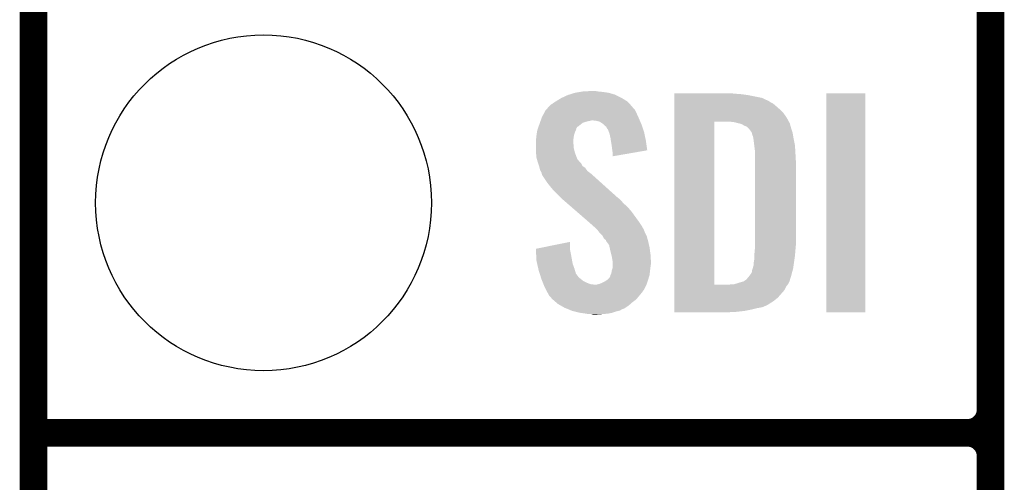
# Model space of a CAD drawing. Extents: x -1.3 to 24.2, y -3.9 to 54.6.
# Tile 4 of 44: x -1.3 to 4.1, y 3.5 to 6.1. Entities that reach past the tile are written whole.
import ezdxf

# ---------------------------------------------------------------- set-up
doc = ezdxf.new("R2010")
doc.units = 0
doc.layers.get('0').update_dxf_attribs({"linetype": 'CONTINUOUS'})
for name, color, linetype in [('VOLUME_3_CLICK_V101_GKO', 10, 'CONTINUOUS'), ('VOLUME_3_CLICK_V101_GTO', 9, 'CONTINUOUS'), ('VOLUME_3_CLICK_V101_GTS', 11, 'CONTINUOUS')]:
    doc.layers.add(name, color=color, linetype=linetype)

# ---------------------------------------------------------------- blocks, each defined once
blk = doc.blocks.new('ROUND_44')
blk.add_circle((0, 0), 0.9271)

msp = doc.modelspace()

# ---------------------------------------------------------------- linework, layer by layer
at = {"layer": 'VOLUME_3_CLICK_V101_GKO', "const_width": 0.1524}
msp.add_lwpolyline([(-1.27, 53.34), (-1.27, -3.81)], dxfattribs=at)
at = {"layer": 'VOLUME_3_CLICK_V101_GTO', "const_width": 0.1524}
for points in [[(4.0132, -0.5588), (4.0132, 18.3388)], [(4.0132, 3.937), (4.0132, 6.223)], [(-1.27, 3.81), (3.8862, 3.81)], [(-1.27, 3.81), (3.8862, 3.81)], [(4.0132, 1.397), (4.0132, 3.683)]]:
    msp.add_lwpolyline(points, dxfattribs=at)
for points in [[(3.8862, 3.81, 0.4142136), (4.0132, 3.937)], [(4.0132, 3.683, 0.4142136), (3.8862, 3.81)], [(4.0132, 3.683, 0.4142136), (3.8862, 3.81)]]:
    msp.add_lwpolyline(points, format="xyb", dxfattribs=at)
at = {"layer": 'VOLUME_3_CLICK_V101_GTO'}
for points in [[(1.62052, 5.64388), (1.645922, 5.65912), (2.000884, 5.64388), (1.976118, 5.65912)], [(1.645922, 5.65912), (1.678942, 5.674362), (1.976118, 5.65912), (1.945636, 5.674362)], [(1.678942, 5.674362), (1.687064, 5.6769), (1.945636, 5.674362), (1.94056, 5.6769)], [(1.687064, 5.6769), (1.71958, 5.68706), (1.94056, 5.6769), (1.905002, 5.68706)], [(1.71958, 5.68706), (1.75006, 5.69214), (1.905002, 5.68706), (1.86944, 5.69214)], [(1.75006, 5.69214), (1.765302, 5.69468), (1.86944, 5.69214), (1.844038, 5.69468)], [(1.765302, 5.69468), (1.81864, 5.69722), (1.844038, 5.69468), (1.831342, 5.69722)], [(2.268244, 5.68198), (2.268246, 5.68452), (2.6035, 5.68198), (2.5781, 5.68452)], [(2.268244, 5.67944), (2.268244, 5.68198), (2.63652, 5.67944), (2.6035, 5.68198)], [(2.268244, 5.67436), (2.268244, 5.67944), (2.674618, 5.67436), (2.63652, 5.67944)], [(2.268244, 5.659118), (2.268244, 5.67436), (2.750822, 5.659118), (2.674618, 5.67436)], [(2.268244, 5.64388), (2.268244, 5.659118), (2.78384, 5.64388), (2.750822, 5.659118)], [(3.10642, 4.475506), (3.106444, 5.684494), (3.322294, 4.475506), (3.32232, 5.684494)], [(3.106444, 5.684494), (3.106446, 5.68452), (3.32232, 5.684494), (3.106446, 5.68452)], [(1.55935, 5.593076), (1.568668, 5.603244), (2.049782, 5.593076), (2.039622, 5.603244)], [(1.568668, 5.603244), (1.573318, 5.608316), (2.039622, 5.603244), (2.037082, 5.608316)], [(1.573318, 5.608316), (1.584964, 5.621022), (2.037082, 5.608316), (2.025436, 5.621022)], [(1.584964, 5.621022), (1.590036, 5.623562), (2.025436, 5.621022), (2.023108, 5.623562)], [(1.590036, 5.623562), (1.6002, 5.63118), (2.023108, 5.623562), (2.016126, 5.63118)], [(1.6002, 5.63118), (1.612388, 5.638798), (2.016126, 5.63118), (2.009142, 5.638798)], [(1.612388, 5.638798), (1.62052, 5.64388), (2.009142, 5.638798), (2.000884, 5.64388)], [(2.268244, 5.641338), (2.268244, 5.64388), (2.788922, 5.641338), (2.78384, 5.64388)], [(2.268244, 5.63626), (2.268244, 5.641338), (2.796542, 5.63626), (2.788922, 5.641338)], [(2.268244, 5.62864), (2.268244, 5.63626), (2.811776, 5.62864), (2.796542, 5.63626)], [(2.268244, 5.6134), (2.268244, 5.62864), (2.82956, 5.6134), (2.811776, 5.62864)], [(2.268244, 5.595622), (2.268244, 5.6134), (2.84988, 5.595622), (2.82956, 5.6134)], [(1.530348, 5.53466), (1.533978, 5.54482), (2.076996, 5.53466), (2.07264, 5.54482)], [(1.533978, 5.54482), (1.5367, 5.552442), (2.07264, 5.54482), (2.069176, 5.552442)], [(1.5367, 5.552442), (1.547538, 5.57276), (2.069176, 5.552442), (2.05994, 5.57276)], [(1.547538, 5.57276), (1.557022, 5.590536), (2.05994, 5.57276), (2.051052, 5.590536)], [(1.557022, 5.590536), (1.55935, 5.593076), (2.051052, 5.590536), (2.049782, 5.593076)], [(2.268242, 5.5753), (2.268244, 5.595622), (2.8702, 5.5753), (2.84988, 5.595622)], [(2.268242, 5.5499), (2.268242, 5.5753), (2.88798, 5.5499), (2.8702, 5.5753)], [(2.268242, 5.52704), (2.268242, 5.5499), (2.90045, 5.52704), (2.88798, 5.5499)], [(1.511302, 5.481322), (1.51493, 5.491482), (1.72466, 5.481322), (1.727198, 5.491482)], [(1.51493, 5.491482), (1.517648, 5.499096), (1.727198, 5.491482), (1.732284, 5.499096)], [(1.517648, 5.499096), (1.518556, 5.501638), (1.732284, 5.499096), (1.737358, 5.501638)], [(1.518556, 5.501638), (1.525812, 5.521958), (1.737358, 5.501638), (1.762758, 5.521958)], [(1.525812, 5.521958), (1.528534, 5.52958), (1.762758, 5.521958), (1.78816, 5.52958)], [(1.528534, 5.52958), (1.529442, 5.53212), (1.78816, 5.52958), (1.80086, 5.53212)], [(1.529442, 5.53212), (1.530348, 5.53466), (1.80086, 5.53212), (1.811018, 5.53466)], [(1.838958, 5.53212), (1.818638, 5.53466), (2.078084, 5.53212), (2.076996, 5.53466)], [(1.856744, 5.527042), (1.838958, 5.53212), (2.08026, 5.527042), (2.078084, 5.53212)], [(1.87198, 5.51688), (1.856744, 5.527042), (2.084616, 5.51688), (2.08026, 5.527042)], [(1.879602, 5.50926), (1.87198, 5.51688), (2.08788, 5.50926), (2.084616, 5.51688)], [(1.88214, 5.506722), (1.879602, 5.50926), (2.088726, 5.506722), (2.08788, 5.50926)], [(1.892296, 5.499096), (1.88214, 5.506722), (2.091268, 5.499096), (2.088726, 5.506722)], [(1.897378, 5.488944), (1.892296, 5.499096), (2.094652, 5.488944), (2.091268, 5.499096)], [(2.268222, 4.627902), (2.268242, 5.527036), (2.489204, 4.627902), (2.489222, 5.527036)], [(2.268242, 5.527036), (2.268242, 5.52704), (2.489222, 5.527036), (2.580638, 5.52704)], [(2.600962, 5.5245), (2.580638, 5.52704), (2.901836, 5.5245), (2.90045, 5.52704)], [(2.60985, 5.52196), (2.600962, 5.5245), (2.90322, 5.52196), (2.901836, 5.5245)], [(2.618738, 5.51942), (2.60985, 5.52196), (2.904492, 5.51942), (2.90322, 5.52196)], [(2.631442, 5.516878), (2.618738, 5.51942), (2.905762, 5.516878), (2.904492, 5.51942)], [(2.644146, 5.511798), (2.631442, 5.516878), (2.907032, 5.511798), (2.905762, 5.516878)], [(2.651762, 5.50672), (2.644146, 5.511798), (2.9083, 5.50672), (2.907032, 5.511798)], [(2.656844, 5.50418), (2.651762, 5.50672), (2.909026, 5.50418), (2.9083, 5.50672)], [(2.659384, 5.504178), (2.656844, 5.50418), (2.909028, 5.504178), (2.909026, 5.50418)], [(2.66954, 5.499098), (2.659384, 5.504178), (2.910478, 5.499098), (2.909028, 5.504178)], [(2.679698, 5.48894), (2.66954, 5.499098), (2.91338, 5.48894), (2.910478, 5.499098)], [(1.50368, 5.4229), (1.505458, 5.44068), (1.709736, 5.4229), (1.71196, 5.44068)], [(1.505458, 5.44068), (1.50622, 5.4483), (1.71196, 5.44068), (1.71323, 5.4483)], [(1.50622, 5.4483), (1.507392, 5.45592), (1.71323, 5.4483), (1.7145, 5.45592)], [(1.507392, 5.45592), (1.509736, 5.471158), (1.7145, 5.45592), (1.71958, 5.471158)], [(1.509736, 5.471158), (1.5113, 5.481318), (1.71958, 5.471158), (1.72466, 5.481318)], [(1.5113, 5.481318), (1.511302, 5.481322), (1.72466, 5.481318), (1.72466, 5.481322)], [(1.902454, 5.483866), (1.897378, 5.488944), (2.096346, 5.483866), (2.094652, 5.488944)], [(1.90246, 5.481324), (1.902454, 5.483866), (2.097192, 5.481324), (2.096346, 5.483866)], [(1.906272, 5.471158), (1.90246, 5.481324), (2.10058, 5.471158), (2.097192, 5.481324)], [(1.910078, 5.461002), (1.906272, 5.471158), (2.10272, 5.461002), (2.10058, 5.471158)], [(1.91516, 5.43814), (1.910078, 5.461002), (2.107532, 5.43814), (2.10272, 5.461002)], [(1.917568, 5.4229), (1.91516, 5.43814), (2.11074, 5.4229), (2.107532, 5.43814)], [(2.6797, 5.488938), (2.679698, 5.48894), (2.913382, 5.488938), (2.91338, 5.48894)], [(2.694942, 5.468618), (2.6797, 5.488938), (2.920154, 5.468618), (2.913382, 5.488938)], [(2.695578, 5.46608), (2.694942, 5.468618), (2.921, 5.46608), (2.920154, 5.468618)], [(2.69748, 5.458462), (2.695578, 5.46608), (2.92227, 5.458462), (2.921, 5.46608)], [(2.70002, 5.45084), (2.69748, 5.458462), (2.92354, 5.45084), (2.92227, 5.458462)], [(2.70256, 5.445756), (2.70002, 5.45084), (2.924388, 5.445756), (2.92354, 5.45084)], [(2.70256, 5.443218), (2.70256, 5.445756), (2.924812, 5.443218), (2.924388, 5.445756)], [(2.70383, 5.4356), (2.70256, 5.443218), (2.92608, 5.4356), (2.924812, 5.443218)], [(1.50368, 5.420358), (1.50368, 5.4229), (1.70942, 5.420358), (1.709736, 5.4229)], [(1.50368, 5.410198), (1.50368, 5.420358), (1.70942, 5.410198), (1.70942, 5.420358)], [(1.50368, 5.400038), (1.50368, 5.410198), (1.71196, 5.400038), (1.70942, 5.410198)], [(1.50368, 5.384798), (1.50368, 5.400038), (1.71196, 5.384798), (1.71196, 5.400038)], [(1.50368, 5.364478), (1.50368, 5.384798), (1.717042, 5.364478), (1.71196, 5.384798)], [(1.92278, 5.38988), (1.917568, 5.4229), (2.115442, 5.38988), (2.11074, 5.4229)], [(1.92532, 5.36956), (1.92278, 5.38988), (2.118336, 5.36956), (2.115442, 5.38988)], [(2.7051, 5.42798), (2.70383, 5.4356), (2.927604, 5.42798), (2.92608, 5.4356)], [(2.70891, 5.3975), (2.7051, 5.42798), (2.9337, 5.3975), (2.927604, 5.42798)], [(2.71272, 5.367018), (2.70891, 5.3975), (2.935494, 5.367018), (2.9337, 5.3975)], [(1.504462, 5.354318), (1.50368, 5.364478), (1.719582, 5.354318), (1.717042, 5.364478)], [(1.50622, 5.331462), (1.504462, 5.354318), (1.728376, 5.331462), (1.719582, 5.354318)], [(1.508992, 5.321304), (1.50622, 5.331462), (1.732284, 5.321304), (1.728376, 5.331462)], [(1.925322, 5.369556), (1.92532, 5.36956), (2.118336, 5.369556), (2.118336, 5.36956)], [(1.92786, 5.35178), (1.925322, 5.369556), (2.015688, 5.35178), (2.118336, 5.369556)], [(1.92786, 5.33657), (1.92786, 5.35178), (1.92786, 5.33657), (2.015688, 5.35178)], [(2.71272, 5.35432), (2.71272, 5.367018), (2.93624, 5.35432), (2.935494, 5.367018)], [(2.71272, 5.308602), (2.71272, 5.35432), (2.93878, 5.308602), (2.93624, 5.35432)], [(1.510378, 5.31622), (1.508992, 5.321304), (1.73736, 5.31622), (1.732284, 5.321304)], [(1.512458, 5.308598), (1.510378, 5.31622), (1.742442, 5.308598), (1.73736, 5.31622)], [(1.513842, 5.30352), (1.512458, 5.308598), (1.74752, 5.30352), (1.742442, 5.308598)], [(1.515538, 5.298436), (1.513842, 5.30352), (1.752602, 5.298436), (1.74752, 5.30352)], [(1.520612, 5.283204), (1.515538, 5.298436), (1.760224, 5.283204), (1.752602, 5.298436)], [(1.52146, 5.280658), (1.520612, 5.283204), (1.764042, 5.280658), (1.760224, 5.283204)], [(1.523366, 5.273038), (1.52146, 5.280658), (1.775462, 5.273038), (1.764042, 5.280658)], [(1.526538, 5.260338), (1.523366, 5.273038), (1.784534, 5.260338), (1.775462, 5.273038)], [(2.71272, 4.84632), (2.71272, 5.308602), (2.93878, 4.84632), (2.93878, 5.308602)], [(1.529588, 5.255258), (1.526538, 5.260338), (1.788162, 5.255258), (1.784534, 5.260338)], [(1.53416, 5.247642), (1.529588, 5.255258), (1.798318, 5.247642), (1.788162, 5.255258)], [(1.536066, 5.24002), (1.53416, 5.247642), (1.80848, 5.24002), (1.798318, 5.247642)], [(1.5367, 5.237482), (1.536066, 5.24002), (1.811306, 5.237482), (1.80848, 5.24002)], [(1.5367, 5.23494), (1.5367, 5.237482), (1.814136, 5.23494), (1.811306, 5.237482)], [(1.56718, 5.18922), (1.5367, 5.23494), (1.865032, 5.18922), (1.814136, 5.23494)], [(1.5875, 5.16382), (1.56718, 5.18922), (1.893308, 5.16382), (1.865032, 5.18922)], [(1.60274, 5.14604), (1.5875, 5.16382), (1.913102, 5.14604), (1.893308, 5.16382)], [(1.64338, 5.105398), (1.60274, 5.14604), (1.958344, 5.105398), (1.913102, 5.14604)], [(1.646312, 5.102858), (1.64338, 5.105398), (1.963416, 5.102858), (1.958344, 5.105398)], [(1.658032, 5.0927), (1.646312, 5.102858), (1.97358, 5.0927), (1.963416, 5.102858)], [(1.67562, 5.077458), (1.658032, 5.0927), (1.98628, 5.077458), (1.97358, 5.0927)], [(1.696134, 5.05968), (1.67562, 5.077458), (2.0066, 5.05968), (1.98628, 5.077458)], [(1.725442, 5.03428), (1.696134, 5.05968), (2.02946, 5.03428), (2.0066, 5.05968)], [(1.78992, 4.9784), (1.725442, 5.03428), (2.0701, 4.9784), (2.02946, 5.03428)], [(1.79578, 4.97332), (1.78992, 4.9784), (2.073488, 4.97332), (2.0701, 4.9784)], [(1.824358, 4.947918), (1.79578, 4.97332), (2.09042, 4.947918), (2.073488, 4.97332)], [(1.830074, 4.942838), (1.824358, 4.947918), (2.092962, 4.942838), (2.09042, 4.947918)], [(1.838638, 4.935224), (1.830074, 4.942838), (2.09804, 4.935224), (2.092962, 4.942838)], [(1.8415, 4.93268), (1.838638, 4.935224), (2.098994, 4.93268), (2.09804, 4.935224)], [(1.854838, 4.9149), (1.8415, 4.93268), (2.10566, 4.9149), (2.098994, 4.93268)], [(1.85674, 4.912362), (1.854838, 4.9149), (2.10693, 4.912362), (2.10566, 4.9149)], [(1.871978, 4.897116), (1.85674, 4.912362), (2.114554, 4.897116), (2.10693, 4.912362)], [(1.873248, 4.894578), (1.871978, 4.897116), (2.115822, 4.894578), (2.114554, 4.897116)], [(1.879598, 4.881886), (1.873248, 4.894578), (2.119284, 4.881886), (2.115822, 4.894578)], [(1.503702, 4.826004), (1.69164, 4.86407), (1.69164, 4.826004), (1.69164, 4.86407)], [(1.889756, 4.874258), (1.879598, 4.881886), (2.121364, 4.874258), (2.119284, 4.881886)], [(1.8923, 4.866644), (1.889756, 4.874258), (2.12344, 4.866644), (2.121364, 4.874258)], [(1.892304, 4.86664), (1.8923, 4.866644), (2.12344, 4.86664), (2.12344, 4.866644)], [(1.894838, 4.864102), (1.892304, 4.86664), (2.124026, 4.864102), (2.12344, 4.86664)], [(1.907538, 4.846324), (1.894838, 4.864102), (2.12813, 4.846324), (2.124026, 4.864102)], [(1.910362, 4.83362), (1.907538, 4.846324), (2.13106, 4.83362), (2.12813, 4.846324)], [(2.71272, 4.82854), (2.71272, 4.84632), (2.937162, 4.82854), (2.93878, 4.84632)], [(1.503804, 4.823458), (1.503702, 4.826004), (1.69164, 4.823458), (1.69164, 4.826004)], [(1.504812, 4.79806), (1.503804, 4.823458), (1.69672, 4.79806), (1.69164, 4.823458)], [(1.50622, 4.762502), (1.504812, 4.79806), (1.703188, 4.762502), (1.69672, 4.79806)], [(1.91262, 4.82346), (1.910362, 4.83362), (2.132416, 4.82346), (2.13106, 4.83362)], [(1.919606, 4.79552), (1.91262, 4.82346), (2.13614, 4.79552), (2.132416, 4.82346)], [(1.92278, 4.78282), (1.919606, 4.79552), (2.136934, 4.78282), (2.13614, 4.79552)], [(2.71018, 4.800602), (2.711796, 4.81838), (2.934758, 4.800602), (2.93624, 4.81838)], [(2.71018, 4.7879), (2.71018, 4.800602), (2.9337, 4.7879), (2.934758, 4.800602)], [(2.71018, 4.77774), (2.71018, 4.7879), (2.932248, 4.77774), (2.9337, 4.7879)], [(2.711796, 4.81838), (2.71272, 4.82854), (2.93624, 4.81838), (2.937162, 4.82854)], [(1.51084, 4.74218), (1.50622, 4.762502), (1.706882, 4.74218), (1.703188, 4.762502)], [(1.51719, 4.71424), (1.51084, 4.74218), (1.71704, 4.71424), (1.706882, 4.74218)], [(1.927438, 4.754882), (1.92278, 4.78282), (2.13868, 4.754882), (2.136934, 4.78282)], [(1.92786, 4.752342), (1.927438, 4.754882), (2.13868, 4.752342), (2.13868, 4.754882)], [(1.92786, 4.74218), (1.92786, 4.752342), (2.13868, 4.74218), (2.13868, 4.752342)], [(1.92786, 4.7244), (1.92786, 4.74218), (2.13614, 4.7244), (2.13868, 4.74218)], [(2.70256, 4.726936), (2.705098, 4.734558), (2.92499, 4.726936), (2.926078, 4.734558)], [(2.705098, 4.734558), (2.7051, 4.744718), (2.926078, 4.734558), (2.92753, 4.744718)], [(2.7051, 4.744718), (2.70764, 4.757422), (2.92753, 4.744718), (2.929346, 4.757422)], [(2.70764, 4.757422), (2.71018, 4.77774), (2.929346, 4.757422), (2.932248, 4.77774)], [(1.51892, 4.70662), (1.51719, 4.71424), (1.719328, 4.70662), (1.71704, 4.71424)], [(1.524534, 4.688842), (1.51892, 4.70662), (1.724664, 4.688842), (1.719328, 4.70662)], [(1.525338, 4.6863), (1.524534, 4.688842), (1.7272, 4.6863), (1.724664, 4.688842)], [(1.527744, 4.67868), (1.525338, 4.6863), (1.73228, 4.67868), (1.7272, 4.6863)], [(1.530952, 4.668518), (1.527744, 4.67868), (1.739902, 4.668518), (1.73228, 4.67868)], [(1.912622, 4.671058), (1.915158, 4.681218), (2.12801, 4.671058), (2.13106, 4.681218)], [(1.915158, 4.681218), (1.91516, 4.681222), (2.13106, 4.681218), (2.13106, 4.681222)], [(1.91516, 4.681222), (1.92024, 4.691382), (2.13106, 4.681222), (2.132188, 4.691382)], [(1.92024, 4.691382), (1.922356, 4.70408), (2.132188, 4.691382), (2.1336, 4.70408)], [(1.922356, 4.70408), (1.922782, 4.706622), (2.1336, 4.70408), (2.133916, 4.706622)], [(1.922782, 4.706622), (1.92786, 4.721864), (2.133916, 4.706622), (2.135822, 4.721864)], [(1.92786, 4.721864), (1.92786, 4.7244), (2.135822, 4.721864), (2.13614, 4.7244)], [(2.6797, 4.6736), (2.68351, 4.67868), (2.911816, 4.6736), (2.91338, 4.67868)], [(2.68351, 4.67868), (2.694938, 4.693912), (2.91338, 4.67868), (2.917442, 4.693912)], [(2.694938, 4.693912), (2.69748, 4.70916), (2.917442, 4.693912), (2.921508, 4.70916)], [(2.69748, 4.70916), (2.700018, 4.716778), (2.921508, 4.70916), (2.92354, 4.716778)], [(2.700018, 4.716778), (2.702558, 4.724398), (2.92354, 4.716778), (2.924628, 4.724398)], [(2.702558, 4.724398), (2.70256, 4.726936), (2.924628, 4.724398), (2.92499, 4.726936)], [(1.53416, 4.658358), (1.530952, 4.668518), (1.752602, 4.658358), (1.739902, 4.668518)], [(1.538226, 4.648198), (1.53416, 4.658358), (1.765302, 4.648198), (1.752602, 4.658358)], [(1.542288, 4.63804), (1.538226, 4.648198), (1.78562, 4.63804), (1.765302, 4.648198)], [(1.545336, 4.63042), (1.542288, 4.63804), (1.805942, 4.63042), (1.78562, 4.63804)], [(1.546352, 4.62788), (1.545336, 4.63042), (1.828802, 4.62788), (1.805942, 4.63042)], [(1.547368, 4.62534), (1.546352, 4.62788), (2.11328, 4.62534), (2.114126, 4.62788)], [(1.5494, 4.62026), (1.547368, 4.62534), (2.110738, 4.62026), (2.11328, 4.62534)], [(1.836422, 4.62788), (1.856742, 4.63296), (2.114126, 4.62788), (2.11582, 4.63296)], [(1.856742, 4.63296), (1.8796, 4.64312), (2.11582, 4.63296), (2.119206, 4.64312)], [(1.8796, 4.64312), (1.8923, 4.65074), (2.119206, 4.64312), (2.121746, 4.65074)], [(1.8923, 4.65074), (1.89907, 4.65582), (2.121746, 4.65074), (2.12344, 4.65582)], [(1.89907, 4.65582), (1.90246, 4.658362), (2.12344, 4.65582), (2.124202, 4.658362)], [(1.90246, 4.658362), (1.90754, 4.66344), (2.124202, 4.658362), (2.125726, 4.66344)], [(1.90754, 4.66344), (1.912622, 4.671058), (2.125726, 4.66344), (2.12801, 4.671058)], [(2.268222, 4.62788), (2.268222, 4.627902), (2.570478, 4.62788), (2.489204, 4.627902)], [(2.268222, 4.617718), (2.268222, 4.62788), (2.885438, 4.617718), (2.893564, 4.62788)], [(2.570478, 4.62788), (2.583178, 4.63042), (2.893564, 4.62788), (2.895596, 4.63042)], [(2.598416, 4.63042), (2.598428, 4.630424), (2.895596, 4.63042), (2.8956, 4.630424)], [(2.598428, 4.630424), (2.63144, 4.64058), (2.8956, 4.630424), (2.900678, 4.64058)], [(2.63144, 4.64058), (2.64922, 4.645658), (2.900678, 4.64058), (2.903218, 4.645658)], [(2.64922, 4.645658), (2.649222, 4.64566), (2.903218, 4.645658), (2.90322, 4.64566)], [(2.649222, 4.64566), (2.66446, 4.65582), (2.90322, 4.64566), (2.906346, 4.65582)], [(2.66446, 4.65582), (2.667002, 4.658362), (2.906346, 4.65582), (2.907128, 4.658362)], [(2.667002, 4.658362), (2.6797, 4.6736), (2.907128, 4.658362), (2.911816, 4.6736)], [(1.559558, 4.599944), (1.5494, 4.62026), (2.100578, 4.599944), (2.110738, 4.62026)], [(1.56083, 4.5974), (1.559558, 4.599944), (2.09804, 4.5974), (2.100578, 4.599944)], [(1.56464, 4.58978), (1.56083, 4.5974), (2.09296, 4.58978), (2.09804, 4.5974)], [(1.571696, 4.57708), (1.56464, 4.58978), (2.0828, 4.57708), (2.09296, 4.58978)], [(1.577338, 4.566922), (1.571696, 4.57708), (2.074334, 4.566922), (2.0828, 4.57708)], [(1.587498, 4.556756), (1.577338, 4.566922), (2.065862, 4.556756), (2.074334, 4.566922)], [(2.26822, 4.556758), (2.268222, 4.597404), (2.839718, 4.556758), (2.87528, 4.597404)], [(2.268222, 4.597404), (2.268222, 4.617718), (2.87528, 4.597404), (2.885438, 4.617718)], [(1.590038, 4.551684), (1.587498, 4.556756), (2.061636, 4.551684), (2.065862, 4.556756)], [(1.595972, 4.546598), (1.590038, 4.551684), (2.057398, 4.546598), (2.061636, 4.551684)], [(1.613752, 4.53136), (1.595972, 4.546598), (2.03708, 4.53136), (2.057398, 4.546598)], [(1.625604, 4.5212), (1.613752, 4.53136), (2.025468, 4.5212), (2.03708, 4.53136)], [(1.638938, 4.51358), (1.625604, 4.5212), (2.01676, 4.51358), (2.025468, 4.5212)], [(1.661158, 4.50088), (1.638938, 4.51358), (1.99771, 4.50088), (2.01676, 4.51358)], [(2.26822, 4.53644), (2.26822, 4.556758), (2.814318, 4.53644), (2.839718, 4.556758)], [(2.26822, 4.51866), (2.26822, 4.53644), (2.786378, 4.51866), (2.814318, 4.53644)], [(2.26822, 4.51104), (2.26822, 4.51866), (2.77114, 4.51104), (2.786378, 4.51866)], [(1.667334, 4.498338), (1.661158, 4.50088), (1.993898, 4.498338), (1.99771, 4.50088)], [(1.673502, 4.495798), (1.667334, 4.498338), (1.991354, 4.495798), (1.993898, 4.498338)], [(1.679666, 4.49326), (1.673502, 4.495798), (1.981198, 4.49326), (1.991354, 4.495798)], [(1.69818, 4.485638), (1.679666, 4.49326), (1.968502, 4.485638), (1.981198, 4.49326)], [(1.704338, 4.483102), (1.69818, 4.485638), (1.958354, 4.483102), (1.968502, 4.485638)], [(1.714506, 4.48056), (1.704338, 4.483102), (1.948182, 4.48056), (1.958354, 4.483102)], [(1.74498, 4.47294), (1.714506, 4.48056), (1.925318, 4.47294), (1.948182, 4.48056)], [(1.78054, 4.46786), (1.74498, 4.47294), (1.89992, 4.46786), (1.925318, 4.47294)], [(1.795778, 4.46532), (1.78054, 4.46786), (1.86944, 4.46532), (1.89992, 4.46786)], [(1.818638, 4.462782), (1.811016, 4.46532), (1.836446, 4.462782), (1.86944, 4.46532)], [(1.836422, 4.46278), (1.818638, 4.462782), (1.836422, 4.46278), (1.836446, 4.462782)], [(2.26822, 4.50342), (2.26822, 4.51104), (2.753358, 4.50342), (2.77114, 4.51104)], [(2.26822, 4.49834), (2.26822, 4.50342), (2.72542, 4.49834), (2.753358, 4.50342)], [(2.26822, 4.49072), (2.26822, 4.49834), (2.69494, 4.49072), (2.72542, 4.49834)], [(2.26822, 4.4831), (2.26822, 4.49072), (2.65684, 4.4831), (2.69494, 4.49072)], [(2.26822, 4.47802), (2.26822, 4.4831), (2.61112, 4.47802), (2.65684, 4.4831)], [(2.26822, 4.475506), (2.26822, 4.47802), (2.563354, 4.475506), (2.61112, 4.47802)], [(2.562862, 4.47548), (2.26822, 4.475506), (2.562862, 4.47548), (2.563354, 4.475506)], [(3.322294, 4.47548), (3.10642, 4.475506), (3.322294, 4.47548), (3.322294, 4.475506)]]:
    msp.add_solid(points, dxfattribs=at)

# ---------------------------------------------------------------- block references
at = {"layer": 'VOLUME_3_CLICK_V101_GTS'}
msp.add_blockref('ROUND_44', (0, 5.08), dxfattribs=at)

doc.saveas('drawing.dxf')
